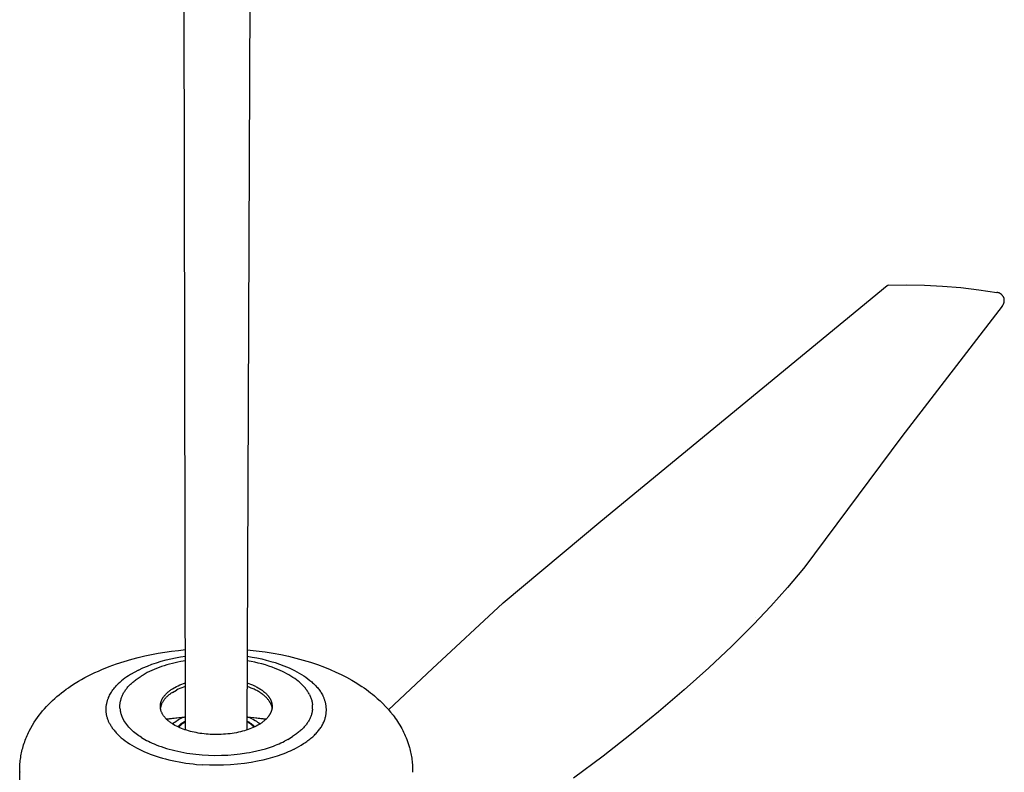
# Model space of a CAD drawing. Header units: millimetres. Extents: x -1239 to 1165, y -2569 to -664.
# Tile 42 of 44: x 703 to 1033, y -1202 to -950. Entities that reach past the tile are written whole.
import ezdxf

# ---------------------------------------------------------------- set-up
doc = ezdxf.new("R2010")
doc.units = ezdxf.units.MM
doc.layers.add('Make2D$Visible$Curvas', color=7, linetype='Continuous')

msp = doc.modelspace()

# ---------------------------------------------------------------- linework, layer by layer
at = {"layer": 'Make2D$Visible$Curvas', "color": 250, "lineweight": -3, "true_color": 0x111111}
for p, q in [((758.57, -1188.13), (757.94, -798.52)), ((780.64, -798.53), (779.19, -1188.15)), ((753.91, -1161.74), (756.21, -1161.46)), ((756.21, -1161.46), (758.53, -1161.22)), ((758.52, -1161.3), (758.53, -1161.3)), ((779.29, -1161.25), (782.3, -1161.57)), ((782.3, -1161.57), (785.29, -1161.97)), ((738, -1165.19), (740.6, -1164.43)), ((740.6, -1164.43), (742.75, -1163.86)), ((742.75, -1163.86), (744.93, -1163.34)), ((744.93, -1163.34), (747.14, -1162.87)), ((747.14, -1162.87), (749.37, -1162.45)), ((749.37, -1162.45), (751.63, -1162.07)), ((750.48, -1165.12), (752.07, -1164.68)), ((751.63, -1162.07), (753.91, -1161.74)), ((752.07, -1164.68), (753.67, -1164.29)), ((753.67, -1164.29), (755.28, -1163.95)), ((755.28, -1163.95), (756.9, -1163.66)), ((756.9, -1163.66), (758.53, -1163.43)), ((779.28, -1163.44), (780.92, -1163.71)), ((780.92, -1163.71), (782.53, -1164.01)), ((782.53, -1164.01), (784.12, -1164.35)), ((784.12, -1164.35), (785.67, -1164.73)), ((785.29, -1161.97), (787.93, -1162.4)), ((785.67, -1164.73), (787.19, -1165.15)), ((787.93, -1162.4), (790.52, -1162.89)), ((790.52, -1162.89), (793.07, -1163.44)), ((793.07, -1163.44), (795.59, -1164.05)), ((795.59, -1164.05), (798.05, -1164.73)), ((798.05, -1164.73), (800.47, -1165.46)), ((729.39, -1168.4), (730.57, -1167.89)), ((730.57, -1167.89), (732.98, -1166.92)), ((732.98, -1166.92), (735.46, -1166.02)), ((735.46, -1166.02), (738, -1165.19)), ((742.8, -1168.06), (740.13, -1169.6)), ((742.8, -1168.06), (744.3, -1167.38)), ((744.3, -1167.38), (745.82, -1166.74)), ((745.82, -1166.74), (747.35, -1166.15)), ((748.07, -1167.86), (747.28, -1168.2)), ((747.35, -1166.15), (748.91, -1165.61)), ((748.88, -1167.52), (748.07, -1167.86)), ((749.72, -1167.21), (748.88, -1167.52)), ((748.91, -1165.61), (750.48, -1165.12)), ((750.57, -1166.9), (749.72, -1167.21)), ((751.45, -1166.61), (750.57, -1166.9)), ((752.34, -1166.34), (751.45, -1166.61)), ((753.25, -1166.08), (752.34, -1166.34)), ((754.18, -1165.84), (753.25, -1166.08)), ((755.12, -1165.61), (754.18, -1165.84)), ((756.07, -1165.4), (755.12, -1165.61)), ((757.04, -1165.2), (756.07, -1165.4)), ((758.53, -1164.94), (757.04, -1165.2)), ((780.54, -1165.19), (779.28, -1164.95)), ((781.78, -1165.44), (780.54, -1165.19)), ((782.99, -1165.73), (781.78, -1165.44)), ((784.19, -1166.04), (782.99, -1165.73)), ((785.36, -1166.37), (784.19, -1166.04)), ((786.5, -1166.73), (785.36, -1166.37)), ((787.61, -1167.11), (786.5, -1166.73)), ((787.19, -1165.15), (788.67, -1165.59)), ((788.69, -1167.51), (787.61, -1167.11)), ((788.67, -1165.59), (790.1, -1166.08)), ((789.5, -1167.85), (788.69, -1167.51)), ((790.3, -1168.19), (789.5, -1167.85)), ((790.1, -1166.08), (791.49, -1166.6)), ((791.07, -1168.55), (790.3, -1168.19)), ((791.49, -1166.6), (792.42, -1166.97)), ((792.42, -1166.97), (793.33, -1167.37)), ((793.33, -1167.37), (794.22, -1167.78)), ((794.22, -1167.78), (795.07, -1168.2)), ((795.07, -1168.2), (795.9, -1168.64)), ((800.47, -1165.46), (802.85, -1166.26)), ((802.85, -1166.26), (805.17, -1167.13)), ((805.17, -1167.13), (807.09, -1167.91)), ((807.09, -1167.91), (808.97, -1168.73)), ((722.69, -1171.84), (723.76, -1171.22)), ((723.76, -1171.22), (724.85, -1170.62)), ((724.85, -1170.62), (725.95, -1170.04)), ((725.95, -1170.04), (727.08, -1169.47)), ((727.08, -1169.47), (728.22, -1168.93)), ((728.22, -1168.93), (729.39, -1168.4)), ((737.71, -1171.25), (737.14, -1171.71)), ((738.29, -1170.81), (737.71, -1171.25)), ((738.89, -1170.39), (738.29, -1170.81)), ((739.5, -1169.99), (738.89, -1170.39)), ((740.13, -1169.6), (739.5, -1169.99)), ((741.51, -1171.65), (741.8, -1171.43)), ((741.8, -1171.43), (742.1, -1171.21)), ((742.1, -1171.21), (742.4, -1170.99)), ((742.4, -1170.99), (742.72, -1170.78)), ((742.72, -1170.78), (743.04, -1170.56)), ((743.04, -1170.56), (743.7, -1170.15)), ((744.37, -1169.73), (743.7, -1170.15)), ((745.05, -1169.33), (744.37, -1169.73)), ((745.77, -1168.94), (745.05, -1169.33)), ((746.51, -1168.56), (745.77, -1168.94)), ((747.28, -1168.2), (746.51, -1168.56)), ((791.82, -1168.92), (791.07, -1168.55)), ((792.55, -1169.3), (791.82, -1168.92)), ((793.25, -1169.7), (792.55, -1169.3)), ((793.93, -1170.1), (793.25, -1169.7)), ((794.58, -1170.52), (793.93, -1170.1)), ((795.2, -1170.94), (794.58, -1170.52)), ((795.79, -1171.38), (795.2, -1170.94)), ((796.36, -1171.83), (795.79, -1171.38)), ((795.9, -1168.64), (796.71, -1169.09)), ((796.71, -1169.09), (797.48, -1169.55)), ((797.48, -1169.55), (798.22, -1170.02)), ((798.22, -1170.02), (798.94, -1170.51)), ((798.94, -1170.51), (799.62, -1171.01)), ((799.62, -1171.01), (800.27, -1171.52)), ((808.97, -1168.73), (810.8, -1169.6)), ((810.8, -1169.6), (812.58, -1170.51)), ((812.58, -1170.51), (814.32, -1171.47)), ((814.32, -1171.47), (816, -1172.48)), ((717.78, -1175.11), (718.58, -1174.53)), ((718.58, -1174.53), (719.32, -1174)), ((719.32, -1174), (720.08, -1173.48)), ((720.08, -1173.48), (721.64, -1172.48)), ((721.64, -1172.48), (722.69, -1171.84)), ((721.64, -1172.48), (721.64, -1172.48)), ((734, -1175.09), (734.25, -1174.74)), ((734.25, -1174.74), (734.52, -1174.39)), ((734.52, -1174.39), (734.79, -1174.04)), ((734.79, -1174.04), (735.09, -1173.7)), ((735.09, -1173.7), (735.39, -1173.36)), ((735.39, -1173.36), (735.71, -1173.02)), ((735.71, -1173.02), (736.05, -1172.68)), ((736.59, -1172.19), (736.05, -1172.68)), ((737.14, -1171.71), (736.59, -1172.19)), ((738.33, -1174.99), (738.51, -1174.74)), ((738.51, -1174.74), (738.69, -1174.49)), ((738.69, -1174.49), (738.88, -1174.24)), ((738.88, -1174.24), (739.08, -1174)), ((739.08, -1174), (739.28, -1173.75)), ((739.28, -1173.75), (739.5, -1173.51)), ((739.5, -1173.51), (739.72, -1173.27)), ((739.72, -1173.27), (739.95, -1173.03)), ((739.95, -1173.03), (740.19, -1172.8)), ((740.19, -1172.8), (740.44, -1172.56)), ((740.44, -1172.56), (740.7, -1172.33)), ((740.7, -1172.33), (740.96, -1172.1)), ((740.96, -1172.1), (741.23, -1171.88)), ((741.23, -1171.88), (741.51, -1171.65)), ((753.38, -1174.94), (753.59, -1174.78)), ((753.59, -1174.78), (753.8, -1174.63)), ((753.8, -1174.63), (754.02, -1174.49)), ((754.02, -1174.49), (754.24, -1174.35)), ((754.24, -1174.35), (755.57, -1173.59)), ((755.57, -1173.59), (756.15, -1173.31)), ((756.16, -1174.52), (755.58, -1174.8)), ((756.15, -1173.31), (756.74, -1173.05)), ((756.74, -1174.26), (756.16, -1174.52)), ((756.74, -1173.05), (757.33, -1172.8)), ((757.34, -1174.01), (756.74, -1174.26)), ((757.33, -1172.8), (757.93, -1172.57)), ((757.94, -1173.78), (757.34, -1174.01)), ((757.93, -1172.57), (758.54, -1172.36)), ((758.55, -1173.57), (757.94, -1173.78)), ((779.93, -1173.84), (779.24, -1173.59)), ((779.25, -1172.38), (779.84, -1172.59)), ((779.84, -1172.59), (780.41, -1172.81)), ((780.6, -1174.1), (779.93, -1173.84)), ((780.41, -1172.81), (781.06, -1173.07)), ((781.26, -1174.37), (780.6, -1174.1)), ((781.06, -1173.07), (781.69, -1173.36)), ((781.57, -1174.52), (781.26, -1174.37)), ((781.89, -1174.67), (781.57, -1174.52)), ((781.69, -1173.36), (782, -1173.51)), ((782.19, -1174.82), (781.89, -1174.67)), ((782, -1173.51), (782.3, -1173.66)), ((782.3, -1173.66), (782.6, -1173.82)), ((782.6, -1173.82), (782.9, -1173.98)), ((782.9, -1173.98), (783.19, -1174.15)), ((783.19, -1174.15), (783.47, -1174.33)), ((783.47, -1174.33), (783.75, -1174.5)), ((783.75, -1174.5), (784.02, -1174.69)), ((784.02, -1174.69), (784.28, -1174.87)), ((796.64, -1172.05), (796.36, -1171.83)), ((796.9, -1172.28), (796.64, -1172.05)), ((797.16, -1172.51), (796.9, -1172.28)), ((797.41, -1172.75), (797.16, -1172.51)), ((797.65, -1172.98), (797.41, -1172.75)), ((797.89, -1173.22), (797.65, -1172.98)), ((798.12, -1173.46), (797.89, -1173.22)), ((798.34, -1173.7), (798.12, -1173.46)), ((798.55, -1173.94), (798.34, -1173.7)), ((798.75, -1174.19), (798.55, -1173.94)), ((798.96, -1174.44), (798.75, -1174.19)), ((799.15, -1174.7), (798.96, -1174.44)), ((799.34, -1174.96), (799.15, -1174.7)), ((800.27, -1171.52), (800.58, -1171.78)), ((800.58, -1171.78), (800.89, -1172.04)), ((800.89, -1172.04), (801.18, -1172.3)), ((801.18, -1172.3), (801.47, -1172.57)), ((801.47, -1172.57), (801.75, -1172.84)), ((801.75, -1172.84), (802.02, -1173.11)), ((802.02, -1173.11), (802.28, -1173.38)), ((802.28, -1173.38), (802.53, -1173.66)), ((802.53, -1173.66), (802.77, -1173.93)), ((802.77, -1173.93), (803.01, -1174.21)), ((803.01, -1174.21), (803.24, -1174.51)), ((803.24, -1174.51), (803.47, -1174.81)), ((816, -1172.48), (816.83, -1173)), ((816.83, -1173), (817.64, -1173.53)), ((817.64, -1173.53), (818.43, -1174.08)), ((818.43, -1174.08), (819.21, -1174.63)), ((819.21, -1174.63), (820.58, -1175.66)), ((714.03, -1178.26), (714.75, -1177.6)), ((714.75, -1177.6), (715.48, -1176.96)), ((715.48, -1176.96), (716.23, -1176.33)), ((716.23, -1176.33), (717, -1175.71)), ((717, -1175.71), (717.78, -1175.11)), ((732.47, -1178.19), (732.53, -1178)), ((732.53, -1178), (732.59, -1177.82)), ((732.59, -1177.82), (732.66, -1177.63)), ((732.66, -1177.63), (732.73, -1177.45)), ((732.73, -1177.45), (732.81, -1177.26)), ((732.81, -1177.26), (732.97, -1176.9)), ((732.97, -1176.9), (733.15, -1176.53)), ((733.15, -1176.53), (733.34, -1176.17)), ((733.34, -1176.17), (733.55, -1175.81)), ((733.55, -1175.81), (733.77, -1175.45)), ((733.77, -1175.45), (734, -1175.09)), ((736.86, -1178.23), (736.91, -1178.03)), ((736.91, -1178.03), (736.97, -1177.83)), ((736.97, -1177.83), (737.05, -1177.56)), ((737.05, -1177.56), (737.14, -1177.3)), ((737.14, -1177.3), (737.24, -1177.04)), ((737.24, -1177.04), (737.35, -1176.78)), ((737.35, -1176.78), (737.47, -1176.52)), ((737.47, -1176.52), (737.59, -1176.26)), ((737.59, -1176.26), (737.72, -1176)), ((737.72, -1176), (737.86, -1175.75)), ((737.86, -1175.75), (738.01, -1175.49)), ((738.01, -1175.49), (738.17, -1175.24)), ((738.17, -1175.24), (738.33, -1174.99)), ((750.61, -1178.17), (750.65, -1178.07)), ((750.65, -1178.07), (750.7, -1177.97)), ((750.7, -1177.97), (750.75, -1177.87)), ((750.75, -1177.87), (750.8, -1177.77)), ((750.8, -1177.77), (750.85, -1177.68)), ((750.85, -1177.68), (750.91, -1177.58)), ((750.91, -1177.58), (751.03, -1177.38)), ((751.03, -1177.38), (751.15, -1177.19)), ((751.15, -1177.19), (751.28, -1177)), ((751.28, -1177), (751.42, -1176.81)), ((751.42, -1178.04), (751.29, -1178.21)), ((751.42, -1176.81), (751.57, -1176.63)), ((751.55, -1177.87), (751.42, -1178.04)), ((751.69, -1177.71), (751.55, -1177.87)), ((751.57, -1176.63), (751.73, -1176.45)), ((751.84, -1177.54), (751.69, -1177.71)), ((751.73, -1176.45), (751.89, -1176.27)), ((751.99, -1177.38), (751.84, -1177.54)), ((751.89, -1176.27), (752.05, -1176.09)), ((752.15, -1177.21), (751.99, -1177.38)), ((752.05, -1176.09), (752.22, -1175.92)), ((752.31, -1177.05), (752.15, -1177.21)), ((752.22, -1175.92), (752.4, -1175.74)), ((752.48, -1176.89), (752.31, -1177.05)), ((752.4, -1175.74), (752.59, -1175.58)), ((752.65, -1176.74), (752.48, -1176.89)), ((752.59, -1175.58), (752.78, -1175.41)), ((752.83, -1176.58), (752.65, -1176.74)), ((752.78, -1175.41), (752.97, -1175.25)), ((753.02, -1176.43), (752.83, -1176.58)), ((752.97, -1175.25), (753.17, -1175.09)), ((753.21, -1176.28), (753.02, -1176.43)), ((753.17, -1175.09), (753.38, -1174.94)), ((753.41, -1176.13), (753.21, -1176.28)), ((753.61, -1175.98), (753.41, -1176.13)), ((753.82, -1175.84), (753.61, -1175.98)), ((754.03, -1175.7), (753.82, -1175.84)), ((754.24, -1175.56), (754.03, -1175.7)), ((754.24, -1175.56), (755.58, -1174.8)), ((782.49, -1174.98), (782.19, -1174.82)), ((782.79, -1175.14), (782.49, -1174.98)), ((783.07, -1175.3), (782.79, -1175.14)), ((783.35, -1175.47), (783.07, -1175.3)), ((783.62, -1175.64), (783.35, -1175.47)), ((783.88, -1175.81), (783.62, -1175.64)), ((784.14, -1175.99), (783.88, -1175.81)), ((784.39, -1176.17), (784.14, -1175.99)), ((784.28, -1174.87), (784.54, -1175.06)), ((784.63, -1176.35), (784.39, -1176.17)), ((784.54, -1175.06), (784.78, -1175.26)), ((784.86, -1176.54), (784.63, -1176.35)), ((784.78, -1175.26), (785.02, -1175.46)), ((785.08, -1176.73), (784.86, -1176.54)), ((785.02, -1175.46), (785.25, -1175.66)), ((785.29, -1176.92), (785.08, -1176.73)), ((785.25, -1175.66), (785.48, -1175.87)), ((785.5, -1177.11), (785.29, -1176.92)), ((785.48, -1175.87), (785.69, -1176.08)), ((785.69, -1177.3), (785.5, -1177.11)), ((785.69, -1176.08), (785.89, -1176.3)), ((785.88, -1177.5), (785.69, -1177.3)), ((786.05, -1177.7), (785.88, -1177.5)), ((785.89, -1176.3), (786.08, -1176.51)), ((786.22, -1177.9), (786.05, -1177.7)), ((786.08, -1176.51), (786.18, -1176.62)), ((786.18, -1176.62), (786.27, -1176.74)), ((786.38, -1178.1), (786.22, -1177.9)), ((786.27, -1176.74), (786.35, -1176.85)), ((786.35, -1176.85), (786.44, -1176.96)), ((786.44, -1176.96), (786.52, -1177.07)), ((786.52, -1177.07), (786.6, -1177.19)), ((786.6, -1177.19), (786.68, -1177.3)), ((786.68, -1177.3), (786.75, -1177.42)), ((786.75, -1177.42), (786.82, -1177.53)), ((786.82, -1177.53), (786.89, -1177.65)), ((786.89, -1177.65), (786.95, -1177.77)), ((786.95, -1177.77), (787.02, -1177.88)), ((787.02, -1177.88), (787.08, -1178)), ((787.08, -1178), (787.13, -1178.12)), ((799.52, -1175.23), (799.34, -1174.96)), ((799.68, -1175.49), (799.52, -1175.23)), ((799.84, -1175.76), (799.68, -1175.49)), ((799.99, -1176.02), (799.84, -1175.76)), ((800.14, -1176.29), (799.99, -1176.02)), ((800.14, -1176.29), (800.27, -1176.56)), ((800.27, -1176.56), (800.4, -1176.83)), ((800.4, -1176.83), (800.51, -1177.11)), ((800.51, -1177.11), (800.62, -1177.39)), ((800.62, -1177.39), (800.72, -1177.68)), ((800.72, -1177.68), (800.81, -1177.96)), ((800.81, -1177.96), (800.89, -1178.25)), ((803.47, -1174.81), (803.69, -1175.11)), ((803.69, -1175.11), (803.89, -1175.42)), ((803.89, -1175.42), (804.09, -1175.72)), ((804.09, -1175.72), (804.27, -1176.03)), ((804.27, -1176.03), (804.45, -1176.34)), ((804.45, -1176.34), (804.61, -1176.65)), ((804.72, -1176.86), (804.61, -1176.65)), ((804.82, -1177.08), (804.72, -1176.86)), ((804.92, -1177.3), (804.82, -1177.08)), ((805.01, -1177.52), (804.92, -1177.3)), ((805.1, -1177.74), (805.01, -1177.52)), ((805.18, -1177.96), (805.1, -1177.74)), ((805.26, -1178.18), (805.18, -1177.96)), ((820.58, -1175.66), (821.24, -1176.18)), ((821.24, -1176.18), (821.88, -1176.71)), ((821.88, -1176.71), (822.87, -1177.56)), ((822.87, -1177.56), (823.82, -1178.43)), ((710.7, -1181.75), (711.33, -1181.02)), ((711.33, -1181.02), (711.97, -1180.31)), ((711.97, -1180.31), (712.64, -1179.61)), ((712.64, -1179.61), (713.32, -1178.93)), ((713.32, -1178.93), (714.03, -1178.26)), ((731.98, -1181.01), (731.99, -1180.77)), ((731.98, -1181.25), (731.98, -1181.01)), ((731.98, -1181.49), (731.98, -1181.25)), ((731.99, -1180.77), (732, -1180.53)), ((732, -1180.53), (732.03, -1180.29)), ((732.03, -1180.29), (732.05, -1180.05)), ((732.05, -1180.05), (732.09, -1179.81)), ((732.09, -1179.81), (732.12, -1179.57)), ((732.12, -1179.57), (732.17, -1179.33)), ((732.17, -1179.33), (732.22, -1179.09)), ((732.22, -1179.09), (732.28, -1178.85)), ((732.28, -1178.85), (732.34, -1178.61)), ((732.34, -1178.61), (732.41, -1178.37)), ((732.41, -1178.37), (732.47, -1178.19)), ((736.6, -1180.27), (736.61, -1180.06)), ((736.6, -1180.47), (736.6, -1180.27)), ((736.61, -1180.68), (736.6, -1180.47)), ((736.61, -1179.86), (736.63, -1179.65)), ((736.61, -1180.06), (736.61, -1179.86)), ((736.62, -1180.88), (736.61, -1180.68)), ((736.64, -1181.09), (736.62, -1180.88)), ((736.63, -1179.65), (736.65, -1179.45)), ((736.64, -1181.09), (736.67, -1181.41)), ((736.65, -1179.45), (736.67, -1179.25)), ((736.67, -1179.25), (736.7, -1179.04)), ((736.7, -1179.04), (736.73, -1178.84)), ((736.73, -1178.84), (736.77, -1178.64)), ((736.77, -1178.64), (736.81, -1178.43)), ((736.81, -1178.43), (736.86, -1178.23)), ((750.15, -1180.25), (750.16, -1180.15)), ((750.16, -1180.34), (750.15, -1180.25)), ((750.16, -1179.93), (750.17, -1179.83)), ((750.16, -1180.04), (750.16, -1179.93)), ((750.16, -1180.15), (750.16, -1180.04)), ((750.16, -1180.42), (750.16, -1180.34)), ((750.16, -1180.51), (750.16, -1180.42)), ((750.17, -1180.6), (750.16, -1180.51)), ((750.17, -1179.83), (750.18, -1179.72)), ((750.18, -1180.68), (750.17, -1180.6)), ((750.18, -1179.72), (750.19, -1179.62)), ((750.18, -1180.77), (750.18, -1180.68)), ((750.2, -1180.85), (750.18, -1180.77)), ((750.19, -1179.62), (750.21, -1179.51)), ((750.21, -1180.77), (750.2, -1180.86)), ((750.21, -1180.94), (750.2, -1180.85)), ((750.21, -1179.51), (750.23, -1179.41)), ((750.22, -1180.68), (750.21, -1180.77)), ((750.22, -1181.03), (750.21, -1180.94)), ((750.24, -1180.59), (750.22, -1180.68)), ((750.24, -1181.12), (750.22, -1181.03)), ((750.23, -1179.41), (750.25, -1179.3)), ((750.25, -1180.5), (750.24, -1180.59)), ((750.25, -1181.2), (750.24, -1181.12)), ((750.25, -1179.3), (750.27, -1179.2)), ((750.27, -1180.41), (750.25, -1180.5)), ((750.27, -1181.29), (750.25, -1181.2)), ((750.27, -1179.2), (750.29, -1179.1)), ((750.29, -1180.32), (750.27, -1180.41)), ((750.29, -1181.38), (750.27, -1181.29)), ((750.29, -1179.1), (750.32, -1178.99)), ((750.31, -1180.23), (750.29, -1180.32)), ((750.31, -1181.47), (750.29, -1181.38)), ((750.34, -1180.14), (750.31, -1180.23)), ((750.32, -1178.99), (750.35, -1178.89)), ((750.36, -1180.06), (750.34, -1180.14)), ((750.35, -1178.89), (750.38, -1178.78)), ((750.39, -1179.97), (750.36, -1180.06)), ((750.38, -1178.78), (750.41, -1178.68)), ((750.42, -1179.88), (750.39, -1179.97)), ((750.41, -1178.68), (750.44, -1178.58)), ((750.45, -1179.79), (750.42, -1179.88)), ((750.44, -1178.58), (750.48, -1178.48)), ((750.52, -1179.61), (750.45, -1179.79)), ((750.48, -1178.48), (750.52, -1178.38)), ((750.52, -1178.38), (750.56, -1178.27)), ((750.59, -1179.43), (750.52, -1179.61)), ((750.56, -1178.27), (750.61, -1178.17)), ((750.67, -1179.26), (750.59, -1179.43)), ((750.76, -1179.08), (750.67, -1179.26)), ((750.85, -1178.9), (750.76, -1179.08)), ((750.95, -1178.73), (750.85, -1178.9)), ((751.06, -1178.56), (750.95, -1178.73)), ((751.17, -1178.38), (751.06, -1178.56)), ((751.29, -1178.21), (751.17, -1178.38)), ((786.53, -1178.3), (786.38, -1178.1)), ((786.66, -1178.51), (786.53, -1178.3)), ((786.73, -1178.61), (786.66, -1178.51)), ((786.79, -1178.71), (786.73, -1178.61)), ((786.85, -1178.81), (786.79, -1178.71)), ((786.91, -1178.92), (786.85, -1178.81)), ((786.97, -1179.02), (786.91, -1178.92)), ((787.02, -1179.12), (786.97, -1179.02)), ((787.02, -1179.12), (787.1, -1179.27)), ((787.1, -1179.27), (787.17, -1179.43)), ((787.13, -1178.12), (787.19, -1178.24)), ((787.17, -1179.43), (787.23, -1179.58)), ((787.19, -1178.24), (787.24, -1178.36)), ((787.23, -1179.58), (787.3, -1179.74)), ((787.24, -1178.36), (787.28, -1178.48)), ((787.28, -1178.48), (787.33, -1178.6)), ((787.3, -1179.74), (787.35, -1179.9)), ((787.33, -1178.6), (787.37, -1178.72)), ((787.35, -1179.9), (787.4, -1180.07)), ((787.37, -1178.72), (787.41, -1178.84)), ((787.4, -1180.07), (787.45, -1180.23)), ((787.41, -1178.84), (787.44, -1178.96)), ((787.44, -1178.96), (787.47, -1179.08)), ((787.45, -1180.23), (787.49, -1180.4)), ((787.49, -1181.39), (787.46, -1181.51)), ((787.47, -1179.08), (787.5, -1179.2)), ((787.49, -1180.4), (787.52, -1180.56)), ((787.51, -1181.27), (787.49, -1181.39)), ((787.5, -1179.2), (787.53, -1179.32)), ((787.54, -1181.15), (787.51, -1181.27)), ((787.52, -1180.56), (787.55, -1180.73)), ((787.53, -1179.32), (787.55, -1179.45)), ((787.56, -1181.03), (787.54, -1181.15)), ((787.55, -1179.45), (787.57, -1179.57)), ((787.55, -1180.73), (787.58, -1180.9)), ((787.58, -1180.91), (787.56, -1181.03)), ((787.57, -1179.57), (787.59, -1179.69)), ((787.59, -1180.79), (787.58, -1180.91)), ((787.59, -1179.69), (787.6, -1179.81)), ((787.6, -1180.67), (787.59, -1180.79)), ((787.6, -1179.81), (787.61, -1179.93)), ((787.61, -1180.54), (787.6, -1180.67)), ((787.61, -1179.93), (787.62, -1180.06)), ((787.62, -1180.42), (787.61, -1180.54)), ((787.62, -1180.06), (787.62, -1180.18)), ((787.62, -1180.18), (787.62, -1180.3)), ((787.62, -1180.3), (787.62, -1180.42)), ((800.89, -1178.25), (800.96, -1178.55)), ((800.96, -1178.55), (801.02, -1178.84)), ((801.02, -1178.84), (801.07, -1179.14)), ((801.07, -1179.14), (801.11, -1179.44)), ((801.11, -1179.44), (801.14, -1179.74)), ((801.13, -1181.32), (801.11, -1181.5)), ((801.15, -1181.15), (801.13, -1181.32)), ((801.15, -1181.15), (801.14, -1179.74)), ((805.33, -1178.4), (805.26, -1178.18)), ((805.4, -1178.62), (805.33, -1178.4)), ((805.46, -1178.84), (805.4, -1178.62)), ((805.52, -1179.07), (805.46, -1178.84)), ((805.57, -1179.29), (805.52, -1179.07)), ((805.61, -1179.51), (805.57, -1179.29)), ((805.65, -1179.74), (805.61, -1179.51)), ((805.69, -1179.96), (805.65, -1179.74)), ((805.72, -1180.18), (805.69, -1179.96)), ((805.75, -1180.41), (805.72, -1180.18)), ((805.77, -1180.63), (805.75, -1180.41)), ((805.78, -1180.86), (805.77, -1180.63)), ((805.79, -1181.08), (805.78, -1180.86)), ((805.8, -1181.31), (805.79, -1181.08)), ((805.8, -1181.53), (805.8, -1181.31)), ((823.82, -1178.43), (824.75, -1179.33)), ((824.75, -1179.33), (825.64, -1180.26)), ((825.64, -1180.26), (826.51, -1181.21)), ((826.51, -1181.21), (827.33, -1182.18)), ((708.39, -1184.8), (708.93, -1184.02)), ((708.93, -1184.02), (709.5, -1183.25)), ((709.5, -1183.25), (710.09, -1182.49)), ((710.09, -1182.49), (710.7, -1181.75)), ((731.99, -1181.73), (731.98, -1181.49)), ((732, -1181.97), (731.99, -1181.73)), ((732.02, -1182.21), (732, -1181.97)), ((732.05, -1182.45), (732.02, -1182.21)), ((732.08, -1182.69), (732.05, -1182.45)), ((732.12, -1182.93), (732.08, -1182.69)), ((732.16, -1183.17), (732.12, -1182.93)), ((732.21, -1183.41), (732.16, -1183.17)), ((732.27, -1183.65), (732.21, -1183.41)), ((732.33, -1183.89), (732.27, -1183.65)), ((732.4, -1184.13), (732.33, -1183.89)), ((732.47, -1184.37), (732.4, -1184.13)), ((732.55, -1184.61), (732.47, -1184.37)), ((732.64, -1184.84), (732.55, -1184.61)), ((736.67, -1181.41), (736.72, -1181.73)), ((736.72, -1181.73), (736.78, -1182.05)), ((736.78, -1182.05), (736.85, -1182.36)), ((736.85, -1182.36), (736.93, -1182.67)), ((736.93, -1182.67), (737.02, -1182.98)), ((737.02, -1182.98), (737.12, -1183.29)), ((737.12, -1183.29), (737.24, -1183.59)), ((737.24, -1183.59), (737.36, -1183.89)), ((737.36, -1183.89), (737.49, -1184.19)), ((737.49, -1184.19), (737.64, -1184.48)), ((737.92, -1184.96), (737.64, -1184.48)), ((750.34, -1181.55), (750.31, -1181.47)), ((750.36, -1181.64), (750.34, -1181.55)), ((750.42, -1181.82), (750.36, -1181.64)), ((750.48, -1182), (750.42, -1181.82)), ((750.55, -1182.17), (750.48, -1182)), ((750.63, -1182.35), (750.55, -1182.17)), ((750.71, -1182.53), (750.63, -1182.35)), ((750.8, -1182.7), (750.71, -1182.53)), ((750.9, -1182.88), (750.8, -1182.7)), ((751.01, -1183.05), (750.9, -1182.88)), ((751.12, -1183.23), (751.01, -1183.05)), ((751.24, -1183.4), (751.12, -1183.23)), ((751.37, -1183.58), (751.24, -1183.4)), ((751.5, -1183.75), (751.37, -1183.58)), ((751.64, -1183.92), (751.5, -1183.75)), ((751.79, -1184.09), (751.64, -1183.92)), ((751.94, -1184.26), (751.79, -1184.09)), ((752.1, -1184.43), (751.94, -1184.26)), ((752.27, -1184.6), (752.1, -1184.43)), ((752.45, -1184.77), (752.27, -1184.6)), ((755.83, -1184.95), (756.27, -1184.7)), ((756.27, -1184.7), (756.72, -1184.46)), ((756.72, -1184.46), (757.17, -1184.24)), ((757.17, -1184.24), (757.63, -1184.03)), ((757.63, -1184.03), (758.09, -1183.84)), ((758.09, -1183.84), (758.56, -1183.67)), ((779.21, -1183.69), (779.55, -1183.82)), ((779.55, -1183.82), (780.03, -1184.02)), ((780.03, -1184.02), (780.51, -1184.22)), ((780.51, -1184.22), (780.97, -1184.45)), ((780.97, -1184.45), (781.43, -1184.69)), ((781.43, -1184.69), (781.88, -1184.95)), ((785.52, -1184.61), (785.31, -1184.81)), ((785.72, -1184.41), (785.52, -1184.61)), ((785.91, -1184.2), (785.72, -1184.41)), ((786.1, -1184), (785.91, -1184.2)), ((786.27, -1183.78), (786.1, -1184)), ((786.35, -1183.68), (786.27, -1183.78)), ((786.44, -1183.57), (786.35, -1183.68)), ((786.52, -1183.46), (786.44, -1183.57)), ((786.59, -1183.35), (786.52, -1183.46)), ((786.67, -1183.24), (786.59, -1183.35)), ((786.74, -1183.13), (786.67, -1183.24)), ((786.81, -1183.02), (786.74, -1183.13)), ((786.87, -1182.91), (786.81, -1183.02)), ((786.94, -1182.79), (786.87, -1182.91)), ((787, -1182.68), (786.94, -1182.79)), ((787.06, -1182.56), (787, -1182.68)), ((787.11, -1182.45), (787.06, -1182.56)), ((787.16, -1182.33), (787.11, -1182.45)), ((787.22, -1182.22), (787.16, -1182.33)), ((787.26, -1182.1), (787.22, -1182.22)), ((787.31, -1181.98), (787.26, -1182.1)), ((787.35, -1181.87), (787.31, -1181.98)), ((787.39, -1181.75), (787.35, -1181.87)), ((787.42, -1181.63), (787.39, -1181.75)), ((787.46, -1181.51), (787.42, -1181.63)), ((800.12, -1184.64), (799.99, -1184.9)), ((800.25, -1184.38), (800.12, -1184.64)), ((800.37, -1184.12), (800.25, -1184.38)), ((800.48, -1183.86), (800.37, -1184.12)), ((800.59, -1183.6), (800.48, -1183.86)), ((800.68, -1183.34), (800.59, -1183.6)), ((800.77, -1183.07), (800.68, -1183.34)), ((800.85, -1182.81), (800.77, -1183.07)), ((800.92, -1182.54), (800.85, -1182.81)), ((800.96, -1182.37), (800.92, -1182.54)), ((801, -1182.2), (800.96, -1182.37)), ((801.03, -1182.02), (801, -1182.2)), ((801.06, -1181.85), (801.03, -1182.02)), ((801.09, -1181.67), (801.06, -1181.85)), ((801.11, -1181.5), (801.09, -1181.67)), ((805.14, -1184.98), (805.25, -1184.68)), ((805.25, -1184.68), (805.35, -1184.38)), ((805.35, -1184.38), (805.44, -1184.08)), ((805.44, -1184.08), (805.52, -1183.77)), ((805.52, -1183.77), (805.57, -1183.55)), ((805.57, -1183.55), (805.61, -1183.33)), ((805.61, -1183.33), (805.66, -1183.1)), ((805.66, -1183.1), (805.69, -1182.88)), ((805.69, -1182.88), (805.72, -1182.65)), ((805.72, -1182.65), (805.75, -1182.43)), ((805.75, -1182.43), (805.77, -1182.2)), ((805.77, -1182.2), (805.78, -1181.98)), ((805.78, -1181.98), (805.79, -1181.75)), ((805.79, -1181.75), (805.8, -1181.53)), ((827.33, -1182.18), (828.13, -1183.18)), ((828.13, -1183.18), (828.51, -1183.69)), ((828.51, -1183.69), (828.88, -1184.21)), ((828.88, -1184.21), (829.27, -1184.77)), ((706.21, -1188.51), (706.73, -1187.52)), ((706.73, -1187.52), (707.28, -1186.55)), ((707.28, -1186.55), (707.87, -1185.6)), ((707.87, -1185.6), (708.39, -1184.8)), ((732.73, -1185.08), (732.64, -1184.84)), ((732.83, -1185.32), (732.73, -1185.08)), ((732.93, -1185.55), (732.83, -1185.32)), ((733.05, -1185.79), (732.93, -1185.55)), ((733.16, -1186.02), (733.05, -1185.79)), ((733.16, -1186.02), (733.29, -1186.27)), ((733.29, -1186.27), (733.43, -1186.52)), ((733.43, -1186.52), (733.58, -1186.77)), ((733.58, -1186.77), (733.73, -1187.02)), ((733.73, -1187.02), (733.89, -1187.26)), ((733.89, -1187.26), (734.05, -1187.51)), ((734.05, -1187.51), (734.22, -1187.75)), ((734.22, -1187.75), (734.4, -1187.99)), ((734.4, -1187.99), (734.63, -1188.28)), ((738.22, -1185.42), (737.92, -1184.96)), ((738.54, -1185.88), (738.22, -1185.42)), ((738.87, -1186.33), (738.54, -1185.88)), ((739.21, -1186.77), (738.87, -1186.33)), ((739.57, -1187.19), (739.21, -1186.77)), ((739.94, -1187.6), (739.57, -1187.19)), ((740.33, -1188), (739.94, -1187.6)), ((740.73, -1188.39), (740.33, -1188)), ((752.63, -1184.93), (752.45, -1184.77)), ((752.82, -1185.09), (752.63, -1184.93)), ((753.01, -1185.25), (752.82, -1185.09)), ((753.21, -1185.41), (753.01, -1185.25)), ((753.42, -1185.57), (753.21, -1185.41)), ((753.64, -1185.73), (753.42, -1185.57)), ((753.86, -1185.88), (753.64, -1185.73)), ((754.08, -1186.03), (753.86, -1185.88)), ((754.32, -1186.18), (754.08, -1186.03)), ((754.17, -1186.08), (754.57, -1185.78)), ((754.55, -1186.32), (754.32, -1186.18)), ((755.05, -1186.61), (754.55, -1186.32)), ((754.57, -1185.78), (754.98, -1185.49)), ((754.98, -1185.49), (755.4, -1185.21)), ((755.56, -1186.88), (755.05, -1186.61)), ((755.4, -1185.21), (755.83, -1184.95)), ((756.09, -1187.14), (755.56, -1186.88)), ((755.94, -1187.07), (756.18, -1186.84)), ((756.64, -1187.39), (756.09, -1187.14)), ((756.18, -1186.84), (756.42, -1186.62)), ((756.35, -1187.26), (756.51, -1187.07)), ((756.42, -1186.62), (756.66, -1186.41)), ((756.51, -1187.07), (756.67, -1186.88)), ((757.21, -1187.63), (756.64, -1187.39)), ((756.66, -1186.41), (756.92, -1186.2)), ((756.67, -1186.88), (756.85, -1186.7)), ((756.85, -1186.7), (757.03, -1186.53)), ((756.92, -1186.2), (757.18, -1186)), ((757.03, -1186.53), (757.21, -1186.36)), ((757.18, -1186), (757.44, -1185.81)), ((757.21, -1186.36), (757.4, -1186.2)), ((757.79, -1187.86), (757.21, -1187.63)), ((757.4, -1186.2), (757.6, -1186.04)), ((757.44, -1185.81), (757.72, -1185.63)), ((757.6, -1186.04), (757.8, -1185.9)), ((757.72, -1185.63), (757.99, -1185.46)), ((758.39, -1188.07), (757.79, -1187.86)), ((757.8, -1185.9), (758, -1185.75)), ((757.99, -1185.46), (758.28, -1185.29)), ((758, -1185.75), (758.21, -1185.62)), ((758.21, -1185.62), (758.57, -1185.4)), ((758.28, -1185.29), (758.56, -1185.14)), ((779.2, -1185.16), (779.49, -1185.32)), ((779.2, -1185.34), (779.42, -1185.46)), ((779.42, -1185.46), (779.64, -1185.59)), ((779.49, -1185.32), (779.77, -1185.48)), ((780.16, -1187.81), (779.57, -1188.02)), ((779.64, -1185.59), (779.85, -1185.72)), ((779.77, -1185.48), (780.05, -1185.66)), ((779.85, -1185.72), (780.06, -1185.87)), ((780.05, -1185.66), (780.32, -1185.84)), ((780.06, -1185.87), (780.26, -1186.01)), ((780.73, -1187.58), (780.16, -1187.81)), ((780.26, -1186.01), (780.46, -1186.17)), ((780.32, -1185.84), (780.59, -1186.03)), ((780.46, -1186.17), (780.65, -1186.33)), ((780.59, -1186.03), (780.84, -1186.23)), ((780.65, -1186.33), (780.83, -1186.5)), ((781.28, -1187.35), (780.73, -1187.58)), ((780.83, -1186.5), (781.02, -1186.68)), ((780.84, -1186.23), (781.1, -1186.43)), ((781.02, -1186.68), (781.19, -1186.86)), ((781.1, -1186.43), (781.34, -1186.65)), ((781.19, -1186.86), (781.36, -1187.05)), ((781.8, -1187.11), (781.28, -1187.35)), ((781.34, -1186.65), (781.58, -1186.87)), ((781.36, -1187.05), (781.52, -1187.24)), ((781.58, -1186.87), (781.82, -1187.1)), ((782.31, -1186.86), (781.8, -1187.11)), ((781.88, -1184.95), (782.33, -1185.22)), ((782.78, -1186.6), (782.31, -1186.86)), ((782.33, -1185.22), (782.76, -1185.5)), ((782.76, -1185.5), (783.18, -1185.8)), ((783.24, -1186.34), (782.78, -1186.6)), ((783.18, -1185.8), (783.59, -1186.11)), ((783.67, -1186.07), (783.24, -1186.34)), ((783.92, -1185.9), (783.67, -1186.07)), ((784.17, -1185.73), (783.92, -1185.9)), ((784.41, -1185.55), (784.17, -1185.73)), ((784.65, -1185.37), (784.41, -1185.55)), ((784.88, -1185.19), (784.65, -1185.37)), ((785.1, -1185), (784.88, -1185.19)), ((785.31, -1184.81), (785.1, -1185)), ((797.67, -1187.89), (797.42, -1188.12)), ((797.91, -1187.65), (797.67, -1187.89)), ((798.14, -1187.41), (797.91, -1187.65)), ((798.36, -1187.16), (798.14, -1187.41)), ((798.58, -1186.92), (798.36, -1187.16)), ((798.78, -1186.67), (798.58, -1186.92)), ((798.98, -1186.42), (798.78, -1186.67)), ((799.17, -1186.17), (798.98, -1186.42)), ((799.35, -1185.92), (799.17, -1186.17)), ((799.52, -1185.67), (799.35, -1185.92)), ((799.68, -1185.41), (799.52, -1185.67)), ((799.84, -1185.16), (799.68, -1185.41)), ((799.99, -1184.9), (799.84, -1185.16)), ((803.31, -1188.21), (803.53, -1187.93)), ((803.53, -1187.93), (803.73, -1187.64)), ((803.73, -1187.64), (803.93, -1187.35)), ((803.93, -1187.35), (804.12, -1187.06)), ((804.12, -1187.06), (804.29, -1186.76)), ((804.29, -1186.76), (804.46, -1186.47)), ((804.46, -1186.47), (804.61, -1186.17)), ((804.61, -1186.17), (804.76, -1185.88)), ((804.76, -1185.88), (804.9, -1185.58)), ((804.9, -1185.58), (805.02, -1185.28)), ((805.02, -1185.28), (805.14, -1184.98)), ((829.27, -1184.77), (829.65, -1185.34)), ((829.65, -1185.34), (830.02, -1185.92)), ((830.02, -1185.92), (830.38, -1186.5)), ((830.38, -1186.5), (830.72, -1187.09)), ((830.72, -1187.09), (831.06, -1187.69)), ((831.06, -1187.69), (831.37, -1188.29)), ((704.87, -1191.59), (705.07, -1191.06)), ((705.07, -1191.06), (705.28, -1190.54)), ((705.28, -1190.54), (705.5, -1190.03)), ((705.5, -1190.03), (705.73, -1189.52)), ((705.73, -1189.52), (705.96, -1189.01)), ((705.96, -1189.01), (706.21, -1188.51)), ((734.63, -1188.28), (734.86, -1188.56)), ((734.86, -1188.56), (735.1, -1188.84)), ((735.1, -1188.84), (735.35, -1189.12)), ((735.35, -1189.12), (735.61, -1189.4)), ((735.61, -1189.4), (735.88, -1189.68)), ((735.88, -1189.68), (736.15, -1189.95)), ((736.15, -1189.95), (736.44, -1190.22)), ((736.44, -1190.22), (736.74, -1190.49)), ((736.74, -1190.49), (737.04, -1190.76)), ((737.04, -1190.76), (737.35, -1191.02)), ((737.35, -1191.02), (737.67, -1191.28)), ((737.67, -1191.28), (738.34, -1191.8)), ((741.15, -1188.76), (740.73, -1188.39)), ((741.57, -1189.11), (741.15, -1188.76)), ((742.01, -1189.46), (741.57, -1189.11)), ((742.46, -1189.79), (742.01, -1189.46)), ((742.92, -1190.1), (742.46, -1189.79)), ((743.39, -1190.4), (742.92, -1190.1)), ((743.87, -1190.68), (743.39, -1190.4)), ((743.87, -1190.68), (744.41, -1191.01)), ((744.41, -1191.01), (744.98, -1191.33)), ((758.99, -1188.27), (758.39, -1188.07)), ((759.61, -1188.45), (758.99, -1188.27)), ((760.24, -1188.63), (759.61, -1188.45)), ((760.87, -1188.79), (760.24, -1188.63)), ((761.51, -1188.93), (760.87, -1188.79)), ((762.15, -1189.06), (761.51, -1188.93)), ((762.79, -1189.18), (762.15, -1189.06)), ((763.44, -1189.29), (762.79, -1189.18)), ((764.11, -1189.39), (763.44, -1189.29)), ((764.79, -1189.47), (764.11, -1189.39)), ((765.48, -1189.54), (764.79, -1189.47)), ((766.19, -1189.6), (765.48, -1189.54)), ((766.9, -1189.65), (766.19, -1189.6)), ((767.62, -1189.68), (766.9, -1189.65)), ((768.35, -1189.7), (767.62, -1189.68)), ((769.09, -1189.7), (768.35, -1189.7)), ((769.82, -1189.69), (769.09, -1189.7)), ((770.56, -1189.67), (769.82, -1189.69)), ((771.3, -1189.62), (770.56, -1189.67)), ((772.04, -1189.57), (771.3, -1189.62)), ((772.78, -1189.5), (772.04, -1189.57)), ((773.51, -1189.41), (772.78, -1189.5)), ((774.23, -1189.31), (773.51, -1189.41)), ((774.95, -1189.2), (774.23, -1189.31)), ((775.65, -1189.07), (774.95, -1189.2)), ((776.34, -1188.93), (775.65, -1189.07)), ((777.02, -1188.77), (776.34, -1188.93)), ((777.68, -1188.6), (777.02, -1188.77)), ((778.33, -1188.42), (777.68, -1188.6)), ((778.96, -1188.23), (778.33, -1188.42)), ((779.57, -1188.02), (778.96, -1188.23)), ((792.87, -1191.36), (794.46, -1190.37)), ((794.8, -1190.15), (794.46, -1190.37)), ((795.12, -1189.94), (794.8, -1190.15)), ((795.44, -1189.72), (795.12, -1189.94)), ((795.75, -1189.5), (795.44, -1189.72)), ((796.05, -1189.28), (795.75, -1189.5)), ((796.34, -1189.05), (796.05, -1189.28)), ((796.62, -1188.82), (796.34, -1189.05)), ((796.9, -1188.59), (796.62, -1188.82)), ((797.16, -1188.36), (796.9, -1188.59)), ((797.42, -1188.12), (797.16, -1188.36)), ((799.97, -1191.48), (800.3, -1191.22)), ((800.3, -1191.22), (800.63, -1190.96)), ((800.63, -1190.96), (800.94, -1190.7)), ((800.94, -1190.7), (801.24, -1190.43)), ((801.24, -1190.43), (801.54, -1190.16)), ((801.54, -1190.16), (801.82, -1189.89)), ((801.82, -1189.89), (802.09, -1189.62)), ((802.09, -1189.62), (802.36, -1189.34)), ((802.36, -1189.34), (802.61, -1189.06)), ((802.61, -1189.06), (802.86, -1188.78)), ((802.86, -1188.78), (803.09, -1188.5)), ((803.09, -1188.5), (803.31, -1188.21)), ((831.37, -1188.29), (831.68, -1188.9)), ((831.68, -1188.9), (831.97, -1189.52)), ((831.97, -1189.52), (832.25, -1190.15)), ((832.25, -1190.15), (832.52, -1190.78)), ((832.52, -1190.78), (832.77, -1191.41)), ((703.88, -1194.76), (704.02, -1194.23)), ((704.02, -1194.23), (704.16, -1193.72)), ((704.16, -1193.72), (704.33, -1193.18)), ((704.33, -1193.18), (704.5, -1192.64)), ((704.5, -1192.64), (704.68, -1192.11)), ((704.68, -1192.11), (704.87, -1191.59)), ((738.34, -1191.8), (739.05, -1192.3)), ((739.05, -1192.3), (739.78, -1192.79)), ((739.78, -1192.79), (740.55, -1193.27)), ((740.55, -1193.27), (741.35, -1193.74)), ((741.35, -1193.74), (742.17, -1194.19)), ((742.17, -1194.19), (743.03, -1194.63)), ((744.98, -1191.33), (745.56, -1191.64)), ((745.56, -1191.64), (746.15, -1191.95)), ((746.15, -1191.95), (746.77, -1192.25)), ((746.77, -1192.25), (747.4, -1192.54)), ((747.4, -1192.54), (748.04, -1192.82)), ((748.04, -1192.82), (748.7, -1193.1)), ((748.7, -1193.1), (749.54, -1193.43)), ((749.54, -1193.43), (750.41, -1193.74)), ((750.41, -1193.74), (751.3, -1194.04)), ((751.3, -1194.04), (752.2, -1194.33)), ((752.2, -1194.33), (753.13, -1194.6)), ((783.95, -1194.83), (785.37, -1194.44)), ((785.37, -1194.44), (786.75, -1194.02)), ((786.75, -1194.02), (788.08, -1193.55)), ((788.08, -1193.55), (788.72, -1193.31)), ((788.72, -1193.31), (789.36, -1193.06)), ((789.36, -1193.06), (789.98, -1192.8)), ((789.98, -1192.8), (790.58, -1192.53)), ((790.58, -1192.53), (791.18, -1192.25)), ((791.18, -1192.25), (791.75, -1191.96)), ((792.87, -1191.36), (791.75, -1191.96)), ((795.02, -1194.58), (794.36, -1194.91)), ((795.02, -1194.58), (795.83, -1194.16)), ((795.83, -1194.16), (796.62, -1193.71)), ((796.62, -1193.71), (797.4, -1193.24)), ((797.4, -1193.24), (798.16, -1192.74)), ((798.16, -1192.74), (798.54, -1192.49)), ((798.54, -1192.49), (798.91, -1192.24)), ((798.91, -1192.24), (799.27, -1191.99)), ((799.27, -1191.99), (799.63, -1191.74)), ((799.63, -1191.74), (799.97, -1191.48)), ((832.77, -1191.41), (833.01, -1192.05)), ((833.01, -1192.05), (833.23, -1192.7)), ((833.23, -1192.7), (833.44, -1193.36)), ((833.44, -1193.36), (833.64, -1194.02)), ((833.64, -1194.02), (833.77, -1194.53)), ((833.77, -1194.53), (833.9, -1195.04)), ((703.27, -1197.92), (703.35, -1197.39)), ((703.35, -1197.39), (703.44, -1196.86)), ((703.44, -1196.86), (703.53, -1196.33)), ((703.53, -1196.33), (703.64, -1195.8)), ((703.64, -1195.8), (703.76, -1195.28)), ((703.76, -1195.28), (703.88, -1194.76)), ((743.03, -1194.63), (743.92, -1195.06)), ((743.92, -1195.06), (744.83, -1195.47)), ((744.83, -1195.47), (745.77, -1195.86)), ((745.77, -1195.86), (746.74, -1196.24)), ((746.74, -1196.24), (747.73, -1196.61)), ((747.73, -1196.61), (748.75, -1196.95)), ((748.75, -1196.95), (749.78, -1197.28)), ((749.78, -1197.28), (750.84, -1197.59)), ((750.84, -1197.59), (751.92, -1197.89)), ((751.92, -1197.89), (753.02, -1198.16)), ((753.13, -1194.6), (754.07, -1194.86)), ((754.07, -1194.86), (755.03, -1195.1)), ((755.03, -1195.1), (756, -1195.32)), ((756, -1195.32), (756.99, -1195.53)), ((756.99, -1195.53), (757.99, -1195.72)), ((757.99, -1195.72), (759, -1195.9)), ((759, -1195.9), (760.03, -1196.06)), ((760.03, -1196.06), (761.06, -1196.2)), ((761.06, -1196.2), (762.1, -1196.32)), ((762.1, -1196.32), (763.15, -1196.43)), ((763.15, -1196.43), (764.2, -1196.51)), ((764.2, -1196.51), (766.33, -1196.63)), ((766.33, -1196.63), (768.46, -1196.68)), ((768.46, -1196.68), (770.6, -1196.66)), ((770.6, -1196.66), (772.73, -1196.56)), ((772.73, -1196.56), (774.85, -1196.4)), ((774.85, -1196.4), (776.94, -1196.17)), ((776.94, -1196.17), (779, -1195.87)), ((779, -1195.87), (780.01, -1195.7)), ((780.01, -1195.7), (781.01, -1195.51)), ((781.01, -1195.51), (782.5, -1195.19)), ((782.5, -1195.19), (783.95, -1194.83)), ((786.13, -1197.86), (784.47, -1198.27)), ((787.74, -1197.41), (786.13, -1197.86)), ((789.31, -1196.93), (787.74, -1197.41)), ((790.83, -1196.4), (789.31, -1196.93)), ((791.57, -1196.12), (790.83, -1196.4)), ((792.29, -1195.83), (791.57, -1196.12)), ((793, -1195.53), (792.29, -1195.83)), ((793.69, -1195.23), (793, -1195.53)), ((794.36, -1194.91), (793.69, -1195.23)), ((833.9, -1195.04), (834.02, -1195.55)), ((834.02, -1195.55), (834.13, -1196.07)), ((834.13, -1196.07), (834.24, -1196.58)), ((834.24, -1196.58), (834.33, -1197.1)), ((834.33, -1197.1), (834.41, -1197.62)), ((834.41, -1197.62), (834.48, -1198.14)), ((703.01, -1201.68), (703.02, -1201.14)), ((703.02, -1201.14), (703.04, -1200.6)), ((703.04, -1200.6), (703.06, -1200.06)), ((703.06, -1200.06), (703.1, -1199.52)), ((703.1, -1199.52), (703.15, -1198.99)), ((703.15, -1198.99), (703.2, -1198.45)), ((703.2, -1198.45), (703.27, -1197.92)), ((753.02, -1198.16), (754.13, -1198.42)), ((754.13, -1198.42), (755.26, -1198.66)), ((755.26, -1198.66), (756.41, -1198.88)), ((756.41, -1198.88), (757.57, -1199.08)), ((757.57, -1199.08), (758.74, -1199.26)), ((758.74, -1199.26), (759.92, -1199.42)), ((759.92, -1199.42), (761.11, -1199.56)), ((761.11, -1199.56), (762.31, -1199.69)), ((762.31, -1199.69), (764.33, -1199.84)), ((766.67, -1199.95), (764.33, -1199.84)), ((769.01, -1199.98), (766.67, -1199.95)), ((771.36, -1199.93), (769.01, -1199.98)), ((773.7, -1199.82), (771.36, -1199.93)), ((776.01, -1199.63), (773.7, -1199.82)), ((778.31, -1199.37), (776.01, -1199.63)), ((780.56, -1199.03), (778.31, -1199.37)), ((782.77, -1198.63), (780.56, -1199.03)), ((784.47, -1198.27), (782.77, -1198.63)), ((834.48, -1198.14), (834.55, -1198.67)), ((834.55, -1198.67), (834.6, -1199.19)), ((834.6, -1199.19), (834.64, -1199.72)), ((834.64, -1199.72), (834.68, -1200.24)), ((834.68, -1200.24), (834.7, -1200.77)), ((834.7, -1200.77), (834.72, -1201.3)), ((703.02, -1202.22), (703.01, -1201.68)), ((703.02, -1202.22), (703.02, -1202.27)), ((703.85, -1254.13), (703.02, -1202.27)), ((834.72, -1201.3), (834.72, -1201.83)), ((834.72, -1201.83), (834.72, -1202.36))]:
    msp.add_line(p, q, dxfattribs=at)
at = {"layer": 'Make2D$Visible$Curvas', "color": 29, "lineweight": -3, "true_color": 0x4d342b}
for p, q in [((897.75, -1118.17), (993.7, -1039.17)), ((993.69, -1039.17), (993.81, -1039.09)), ((994.06, -1039.03), (993.81, -1039.09)), ((994.06, -1039.02), (1000.16, -1038.91)), ((1000.16, -1038.91), (1006.25, -1039.01)), ((1006.25, -1039.01), (1012.34, -1039.31)), ((1012.34, -1039.31), (1018.41, -1039.81)), ((1018.41, -1039.81), (1024.47, -1040.52)), ((1024.47, -1040.52), (1030.5, -1041.44)), ((1030.5, -1041.44), (1030.5, -1041.44)), ((1030.59, -1041.45), (1030.5, -1041.44)), ((1030.69, -1041.46), (1030.59, -1041.45)), ((1030.78, -1041.48), (1030.69, -1041.46)), ((1030.88, -1041.5), (1030.78, -1041.48)), ((1030.97, -1041.53), (1030.88, -1041.5)), ((1031.06, -1041.55), (1030.97, -1041.53)), ((1031.15, -1041.59), (1031.06, -1041.55)), ((1031.24, -1041.62), (1031.15, -1041.59)), ((1031.33, -1041.66), (1031.24, -1041.62)), ((1031.42, -1041.7), (1031.33, -1041.66)), ((1031.51, -1041.74), (1031.42, -1041.7)), ((1031.59, -1041.79), (1031.51, -1041.74)), ((1031.68, -1041.83), (1031.59, -1041.79)), ((1031.76, -1041.89), (1031.68, -1041.83)), ((1031.84, -1041.94), (1031.76, -1041.89)), ((1031.92, -1042), (1031.84, -1041.94)), ((1031.99, -1042.06), (1031.92, -1042)), ((1032.07, -1042.12), (1031.99, -1042.06)), ((1032.14, -1042.18), (1032.07, -1042.12)), ((1032.21, -1042.25), (1032.14, -1042.18)), ((1032.28, -1042.32), (1032.21, -1042.25)), ((1032.34, -1042.39), (1032.28, -1042.32)), ((1032.4, -1042.47), (1032.34, -1042.39)), ((1032.46, -1042.54), (1032.4, -1042.47)), ((1032.52, -1042.62), (1032.46, -1042.54)), ((1032.57, -1042.7), (1032.52, -1042.62)), ((1032.63, -1042.78), (1032.57, -1042.7)), ((1032.68, -1042.86), (1032.63, -1042.78)), ((1032.26, -1046.09), (998.66, -1089.7)), ((1032.26, -1046.09), (1032.33, -1046.01)), ((1032.33, -1046.01), (1032.4, -1045.92)), ((1032.4, -1045.92), (1032.46, -1045.83)), ((1032.46, -1045.83), (1032.52, -1045.74)), ((1032.52, -1045.74), (1032.58, -1045.65)), ((1032.58, -1045.65), (1032.63, -1045.56)), ((1032.63, -1045.56), (1032.68, -1045.46)), ((1032.72, -1042.95), (1032.68, -1042.86)), ((1032.68, -1045.46), (1032.73, -1045.36)), ((1032.76, -1043.04), (1032.72, -1042.95)), ((1032.73, -1045.36), (1032.77, -1045.26)), ((1032.8, -1043.12), (1032.76, -1043.04)), ((1032.77, -1045.26), (1032.81, -1045.16)), ((1032.84, -1043.21), (1032.8, -1043.12)), ((1032.81, -1045.16), (1032.85, -1045.06)), ((1032.88, -1043.3), (1032.84, -1043.21)), ((1032.85, -1045.06), (1032.88, -1044.95)), ((1032.91, -1043.39), (1032.88, -1043.3)), ((1032.88, -1044.95), (1032.91, -1044.85)), ((1032.94, -1043.49), (1032.91, -1043.39)), ((1032.91, -1044.85), (1032.94, -1044.74)), ((1032.96, -1043.58), (1032.94, -1043.49)), ((1032.94, -1044.74), (1032.96, -1044.64)), ((1032.98, -1043.67), (1032.96, -1043.58)), ((1032.96, -1044.64), (1032.98, -1044.53)), ((1033, -1043.77), (1032.98, -1043.67)), ((1032.98, -1044.53), (1032.99, -1044.42)), ((1032.99, -1044.42), (1033, -1044.31)), ((1033.01, -1043.88), (1033, -1043.77)), ((1033, -1044.31), (1033.01, -1044.2)), ((1033.01, -1043.99), (1033.01, -1043.88)), ((1033.01, -1044.1), (1033.01, -1043.99)), ((1033.01, -1044.2), (1033.01, -1044.1)), ((998.66, -1089.7), (965.83, -1133.9)), ((865.03, -1145.57), (897.73, -1118.18)), ((965.74, -1134.02), (960.32, -1140.44)), ((965.82, -1133.91), (965.74, -1134.02)), ((965.84, -1133.88), (965.82, -1133.91)), ((960.32, -1140.44), (954.72, -1146.69)), ((841.42, -1167.51), (864.95, -1145.64)), ((864.95, -1145.64), (865.03, -1145.57)), ((954.72, -1146.69), (948.93, -1152.78)), ((949.65, -1150.49), (949.65, -1150.49)), ((948.94, -1152.78), (941.65, -1160.04)), ((948.93, -1152.78), (948.93, -1152.78)), ((941.65, -1160.04), (933.93, -1167.34)), ((826.65, -1181.36), (841.42, -1167.51)), ((841.42, -1167.51), (841.42, -1167.51)), ((933.93, -1167.34), (925.76, -1174.68)), ((925.76, -1174.68), (917.15, -1182.06)), ((917.15, -1182.06), (908.09, -1189.47)), ((908.09, -1189.47), (898.58, -1196.9)), ((898.58, -1196.9), (888.63, -1204.36))]:
    msp.add_line(p, q, dxfattribs=at)
at = {"layer": 'Make2D$Visible$Curvas', "color": 35, "lineweight": -3, "true_color": 0xb87333}
for p, q in [((752.11, -1184.44), (758.45, -1183.71)), ((752.17, -1184.5), (758.23, -1183.79)), ((758.56, -1183.7), (758.56, -1183.7)), ((758.56, -1183.77), (758.56, -1183.77)), ((779.31, -1183.73), (785.66, -1184.47)), ((779.53, -1183.81), (785.6, -1184.53)), ((756.11, -1184.79), (756.11, -1184.79)), ((784.85, -1185.21), (784.85, -1185.21))]:
    msp.add_line(p, q, dxfattribs=at)

doc.saveas('drawing.dxf')
